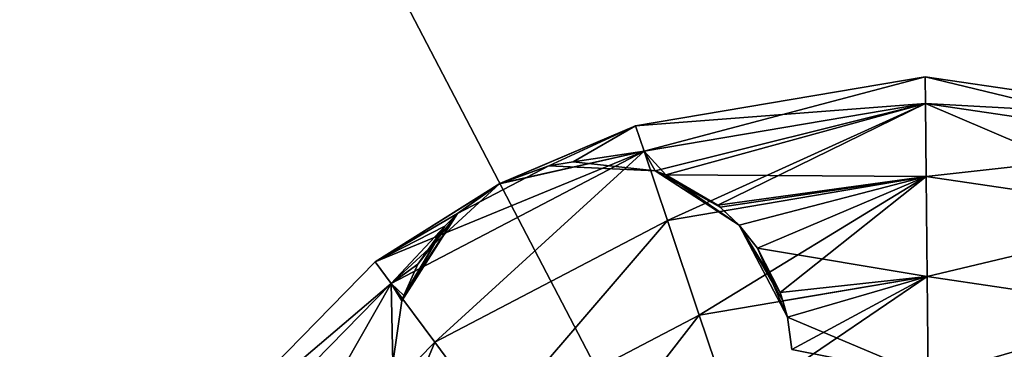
# Model space of a CAD drawing. Header units: millimetres. Extents: x -336 to 335, y 1 to 253.
# Tile 31 of 155: x -263.86 to -250.55, y 214.33 to 218.78. Entities that reach past the tile are written whole.
import ezdxf

# ---------------------------------------------------------------- set-up
doc = ezdxf.new("R2010")
doc.units = ezdxf.units.MM
doc.header["$LTSCALE"] = 25.4
doc.layers.get('0').update_dxf_attribs({"true_color": 0xff5454})

# ---------------------------------------------------------------- blocks, each defined once
blk = doc.blocks.new('COBA-ANTIQUE-III-9043.STL')
at = {"color": 39, "true_color": 0x42361f}
mesh = blk.add_polyface(dxfattribs=at)
corners = [(-276.053, 252.314, 161.661), (-145.013, 1.658, 161.661), (-335.861, 61.466, 161.661), (-85.205, 192.506, 161.661)]
mesh.append_faces([[corners[k] for k in face] for face in [(0, 1, 2), (1, 0, 3)]], dxfattribs={"vtx0": -1, "color": 39})
mesh = blk.add_polyface(dxfattribs=at)
corners = [(-145.013, 1.658, 167.061), (-276.053, 252.314, 167.061), (-335.861, 61.466, 167.061), (-85.205, 192.506, 167.061)]
mesh.append_faces([[corners[k] for k in face] for face in [(0, 1, 2), (1, 0, 3)]], dxfattribs={"vtx0": -1, "color": 39})
at = {"color": 29, "true_color": 0x40301e}
mesh = blk.add_polyface(dxfattribs=at)
corners = [(-276.053, 252.314, 167.061), (-85.205, 192.506, 161.661), (-276.053, 252.314, 161.661), (-85.205, 192.506, 167.061)]
mesh.append_faces([[corners[k] for k in face] for face in [(0, 1, 2), (1, 0, 3)]], dxfattribs={"vtx0": -1, "color": 29})
at = {"color": 250, "true_color": 0x262626}
mesh = blk.add_polyface(dxfattribs=at)
corners = [(-255.534, 217.353, 151.661), (-251.612, 217.654, 150.311), (-255.419, 217.01, 150.311), (-251.616, 218.015, 151.661)]
mesh.append_faces([[corners[k] for k in face] for face in [(0, 1, 2), (1, 0, 3)]], dxfattribs={"vtx0": -1, "color": 250})
mesh = blk.add_polyface(dxfattribs=at)
corners = [(-255.419, 217.01, 153.011), (-251.616, 218.015, 151.661), (-255.534, 217.353, 151.661), (-251.612, 217.654, 153.011)]
mesh.append_faces([[corners[k] for k in face] for face in [(0, 1, 2), (1, 0, 3)]], dxfattribs={"vtx0": -1, "color": 250})
mesh = blk.add_polyface(dxfattribs=at)
corners = [(-255.419, 217.01, 6.011), (-251.616, 218.015, 4.661), (-255.534, 217.353, 4.661), (-251.612, 217.654, 6.011)]
mesh.append_faces([[corners[k] for k in face] for face in [(0, 1, 2), (1, 0, 3)]], dxfattribs={"vtx0": -1, "color": 250})
mesh = blk.add_polyface(dxfattribs=at)
corners = [(-255.534, 217.353, 4.661), (-251.612, 217.654, 3.311), (-255.419, 217.01, 3.311), (-251.616, 218.015, 4.661)]
mesh.append_faces([[corners[k] for k in face] for face in [(0, 1, 2), (1, 0, 3)]], dxfattribs={"vtx0": -1, "color": 250})
mesh = blk.add_polyface(dxfattribs=at)
corners = [(-251.616, 218.015, 151.661), (-247.793, 217.09, 150.311), (-251.612, 217.654, 150.311), (-247.685, 217.435, 151.661)]
mesh.append_faces([[corners[k] for k in face] for face in [(0, 1, 2), (1, 0, 3)]], dxfattribs={"vtx0": -1, "color": 250})
mesh = blk.add_polyface(dxfattribs=at)
corners = [(-251.612, 217.654, 153.011), (-247.685, 217.435, 151.661), (-251.616, 218.015, 151.661), (-247.793, 217.09, 153.011)]
mesh.append_faces([[corners[k] for k in face] for face in [(0, 1, 2), (1, 0, 3)]], dxfattribs={"vtx0": -1, "color": 250})
mesh = blk.add_polyface(dxfattribs=at)
corners = [(-251.616, 218.015, 4.661), (-247.793, 217.09, 3.311), (-251.612, 217.654, 3.311), (-247.685, 217.435, 4.661)]
mesh.append_faces([[corners[k] for k in face] for face in [(0, 1, 2), (1, 0, 3)]], dxfattribs={"vtx0": -1, "color": 250})
mesh = blk.add_polyface(dxfattribs=at)
corners = [(-251.612, 217.654, 6.011), (-247.685, 217.435, 4.661), (-251.616, 218.015, 4.661), (-247.793, 217.09, 6.011)]
mesh.append_faces([[corners[k] for k in face] for face in [(0, 1, 2), (1, 0, 3)]], dxfattribs={"vtx0": -1, "color": 250})
mesh = blk.add_polyface(dxfattribs=at)
corners = [(-251.612, 217.654, 150.311), (-255.124, 216.689, 149.785), (-255.419, 217.01, 150.311)]
mesh.append_faces([[corners[k] for k in face] for face in [(0, 1, 2)]], dxfattribs={"color": 250})
mesh = blk.add_polyface(dxfattribs=at)
corners = [(-255.103, 216.073, 153.999), (-251.612, 217.654, 153.011), (-255.419, 217.01, 153.011), (-251.602, 216.665, 153.999)]
mesh.append_faces([[corners[k] for k in face] for face in [(0, 1, 2), (1, 0, 3)]], dxfattribs={"vtx0": -1, "color": 250})
mesh = blk.add_polyface(dxfattribs=at)
corners = [(-255.267, 216.741, 6.435), (-251.612, 217.654, 6.011), (-255.419, 217.01, 6.011)]
mesh.append_faces([[corners[k] for k in face] for face in [(0, 1, 2)]], dxfattribs={"color": 250})
mesh = blk.add_polyface(dxfattribs=at)
corners = [(-251.612, 217.654, 3.311), (-255.103, 216.073, 2.323), (-255.419, 217.01, 3.311), (-251.602, 216.665, 2.323)]
mesh.append_faces([[corners[k] for k in face] for face in [(0, 1, 2), (1, 0, 3)]], dxfattribs={"vtx0": -1, "color": 250})
mesh = blk.add_polyface(dxfattribs=at)
corners = [(-255.124, 216.689, 6.537), (-251.612, 217.654, 6.011), (-255.267, 216.741, 6.435)]
mesh.append_faces([[corners[k] for k in face] for face in [(0, 1, 2)]], dxfattribs={"color": 250})
mesh = blk.add_polyface(dxfattribs=at)
corners = [(-251.612, 217.654, 150.311), (-254.422, 216.281, 149.324), (-255.124, 216.689, 149.785)]
mesh.append_faces([[corners[k] for k in face] for face in [(0, 1, 2)]], dxfattribs={"color": 250})
mesh = blk.add_polyface(dxfattribs=at)
corners = [(-251.602, 216.665, 6.999), (-251.612, 217.654, 6.011), (-255.124, 216.689, 6.537)]
mesh.append_faces([[corners[k] for k in face] for face in [(0, 1, 2)]], dxfattribs={"color": 250})
mesh = blk.add_polyface(dxfattribs=at)
corners = [(-251.602, 216.665, 149.323), (-254.422, 216.281, 149.324), (-251.612, 217.654, 150.311)]
mesh.append_faces([[corners[k] for k in face] for face in [(0, 1, 2)]], dxfattribs={"color": 250})
mesh = blk.add_polyface(dxfattribs=at)
corners = [(-251.612, 217.654, 150.311), (-248.089, 216.147, 149.323), (-251.602, 216.665, 149.323), (-247.793, 217.09, 150.311)]
mesh.append_faces([[corners[k] for k in face] for face in [(0, 1, 2), (1, 0, 3)]], dxfattribs={"vtx0": -1, "color": 250})
mesh = blk.add_polyface(dxfattribs=at)
corners = [(-251.602, 216.665, 153.999), (-247.793, 217.09, 153.011), (-251.612, 217.654, 153.011), (-248.089, 216.147, 153.999)]
mesh.append_faces([[corners[k] for k in face] for face in [(0, 1, 2), (1, 0, 3)]], dxfattribs={"vtx0": -1, "color": 250})
mesh = blk.add_polyface(dxfattribs=at)
corners = [(-251.612, 217.654, 3.311), (-248.089, 216.147, 2.323), (-251.602, 216.665, 2.323), (-247.793, 217.09, 3.311)]
mesh.append_faces([[corners[k] for k in face] for face in [(0, 1, 2), (1, 0, 3)]], dxfattribs={"vtx0": -1, "color": 250})
mesh = blk.add_polyface(dxfattribs=at)
corners = [(-251.602, 216.665, 6.999), (-247.793, 217.09, 6.011), (-251.612, 217.654, 6.011), (-248.089, 216.147, 6.999)]
mesh.append_faces([[corners[k] for k in face] for face in [(0, 1, 2), (1, 0, 3)]], dxfattribs={"vtx0": -1, "color": 250})
mesh = blk.add_polyface(dxfattribs=at)
corners = [(-257.375, 216.567, 4.669), (-255.534, 217.353, 4.661), (-255.419, 217.01, 3.311)]
mesh.append_faces([[corners[k] for k in face] for face in [(0, 1, 2)]], dxfattribs={"color": 250})
mesh = blk.add_polyface(dxfattribs=at)
corners = [(-256.708, 216.812, 5.281), (-255.534, 217.353, 4.661), (-257.375, 216.567, 4.669)]
mesh.append_faces([[corners[k] for k in face] for face in [(0, 1, 2)]], dxfattribs={"color": 250})
mesh = blk.add_polyface(dxfattribs=at)
corners = [(-255.534, 217.353, 151.661), (-256.708, 216.812, 151.041), (-257.367, 216.571, 151.661)]
mesh.append_faces([[corners[k] for k in face] for face in [(0, 1, 2)]], dxfattribs={"color": 250})
mesh = blk.add_polyface(dxfattribs=at)
corners = [(-255.419, 217.01, 153.011), (-255.534, 217.353, 151.661), (-257.367, 216.571, 151.661)]
mesh.append_faces([[corners[k] for k in face] for face in [(0, 1, 2)]], dxfattribs={"color": 250})
mesh = blk.add_polyface(dxfattribs=at)
corners = [(-255.534, 217.353, 151.661), (-256.376, 216.866, 150.754), (-256.708, 216.812, 151.041)]
mesh.append_faces([[corners[k] for k in face] for face in [(0, 1, 2)]], dxfattribs={"color": 250})
mesh = blk.add_polyface(dxfattribs=at)
corners = [(-256.376, 216.866, 5.568), (-255.534, 217.353, 4.661), (-256.708, 216.812, 5.281)]
mesh.append_faces([[corners[k] for k in face] for face in [(0, 1, 2)]], dxfattribs={"color": 250})
mesh = blk.add_polyface(dxfattribs=at)
corners = [(-255.534, 217.353, 151.661), (-255.419, 217.01, 150.311), (-256.376, 216.866, 150.754)]
mesh.append_faces([[corners[k] for k in face] for face in [(0, 1, 2)]], dxfattribs={"color": 250})
mesh = blk.add_polyface(dxfattribs=at)
corners = [(-255.419, 217.01, 6.011), (-255.534, 217.353, 4.661), (-256.376, 216.866, 5.568)]
mesh.append_faces([[corners[k] for k in face] for face in [(0, 1, 2)]], dxfattribs={"color": 250})
mesh = blk.add_polyface(dxfattribs=at)
corners = [(-259.055, 215.512, 4.661), (-255.419, 217.01, 3.311), (-258.839, 215.221, 3.311)]
mesh.append_faces([[corners[k] for k in face] for face in [(0, 1, 2)]], dxfattribs={"color": 250})
mesh = blk.add_polyface(dxfattribs=at)
corners = [(-257.375, 216.567, 4.669), (-255.419, 217.01, 3.311), (-259.055, 215.512, 4.661)]
mesh.append_faces([[corners[k] for k in face] for face in [(0, 1, 2)]], dxfattribs={"color": 250})
mesh = blk.add_polyface(dxfattribs=at)
corners = [(-255.419, 217.01, 153.011), (-257.367, 216.571, 151.661), (-258.839, 215.221, 153.011)]
mesh.append_faces([[corners[k] for k in face] for face in [(0, 1, 2)]], dxfattribs={"color": 250})
mesh = blk.add_polyface(dxfattribs=at)
corners = [(-258.25, 214.428, 153.999), (-255.419, 217.01, 153.011), (-258.839, 215.221, 153.011), (-255.103, 216.073, 153.999)]
mesh.append_faces([[corners[k] for k in face] for face in [(0, 1, 2), (1, 0, 3)]], dxfattribs={"vtx0": -1, "color": 250})
mesh = blk.add_polyface(dxfattribs=at)
corners = [(-255.419, 217.01, 3.311), (-258.25, 214.428, 2.323), (-258.839, 215.221, 3.311), (-255.103, 216.073, 2.323)]
mesh.append_faces([[corners[k] for k in face] for face in [(0, 1, 2), (1, 0, 3)]], dxfattribs={"vtx0": -1, "color": 250})
mesh = blk.add_polyface(dxfattribs=at)
corners = [(-256.376, 216.866, 150.754), (-255.419, 217.01, 150.311), (-255.267, 216.741, 149.887)]
mesh.append_faces([[corners[k] for k in face] for face in [(0, 1, 2)]], dxfattribs={"color": 250})
mesh = blk.add_polyface(dxfattribs=at)
corners = [(-255.267, 216.741, 6.435), (-255.419, 217.01, 6.011), (-256.376, 216.866, 5.568)]
mesh.append_faces([[corners[k] for k in face] for face in [(0, 1, 2)]], dxfattribs={"color": 250})
mesh = blk.add_polyface(dxfattribs=at)
corners = [(-255.419, 217.01, 150.311), (-255.124, 216.689, 149.785), (-255.267, 216.741, 149.887)]
mesh.append_faces([[corners[k] for k in face] for face in [(0, 1, 2)]], dxfattribs={"color": 250})
mesh = blk.add_polyface(dxfattribs=at)
corners = [(-257.942, 216.167, 5.281), (-256.708, 216.812, 5.281), (-257.375, 216.567, 4.669)]
mesh.append_faces([[corners[k] for k in face] for face in [(0, 1, 2)]], dxfattribs={"color": 250})
mesh = blk.add_polyface(dxfattribs=at)
corners = [(-257.367, 216.571, 151.661), (-256.708, 216.812, 151.041), (-257.942, 216.167, 151.041)]
mesh.append_faces([[corners[k] for k in face] for face in [(0, 1, 2)]], dxfattribs={"color": 250})
mesh = blk.add_polyface(dxfattribs=at)
corners = [(-257.942, 216.167, 5.281), (-256.708, 216.812, 151.041), (-256.708, 216.812, 5.281), (-257.942, 216.167, 151.041)]
mesh.append_faces([[corners[k] for k in face] for face in [(0, 1, 2), (1, 0, 3)]], dxfattribs={"vtx0": -1, "color": 250})
mesh = blk.add_polyface(dxfattribs=at)
corners = [(-256.708, 216.812, 151.041), (-256.376, 216.866, 150.754), (-255.267, 216.741, 6.435)]
mesh.append_faces([[corners[k] for k in face] for face in [(0, 1, 2)]], dxfattribs={"color": 250})
mesh = blk.add_polyface(dxfattribs=at)
corners = [(-256.708, 216.812, 151.041), (-256.376, 216.866, 5.568), (-256.708, 216.812, 5.281)]
mesh.append_faces([[corners[k] for k in face] for face in [(0, 1, 2)]], dxfattribs={"color": 250})
mesh = blk.add_polyface(dxfattribs=at)
corners = [(-256.708, 216.812, 151.041), (-255.267, 216.741, 6.435), (-256.376, 216.866, 5.568)]
mesh.append_faces([[corners[k] for k in face] for face in [(0, 1, 2)]], dxfattribs={"color": 250})
mesh = blk.add_polyface(dxfattribs=at)
corners = [(-256.376, 216.866, 150.754), (-255.267, 216.741, 149.887), (-255.267, 216.741, 6.435)]
mesh.append_faces([[corners[k] for k in face] for face in [(0, 1, 2)]], dxfattribs={"color": 250})
mesh = blk.add_polyface(dxfattribs=at)
corners = [(-255.267, 216.741, 149.887), (-254.387, 216.251, 7.02), (-254.422, 216.281, 6.998)]
mesh.append_faces([[corners[k] for k in face] for face in [(0, 1, 2)]], dxfattribs={"color": 250})
mesh = blk.add_polyface(dxfattribs=at)
corners = [(-255.267, 216.741, 149.887), (-254.133, 216.01, 7.162), (-254.387, 216.251, 7.02)]
mesh.append_faces([[corners[k] for k in face] for face in [(0, 1, 2)]], dxfattribs={"color": 250})
mesh = blk.add_polyface(dxfattribs=at)
corners = [(-255.267, 216.741, 149.887), (-255.124, 216.689, 149.785), (-254.133, 216.01, 7.162)]
mesh.append_faces([[corners[k] for k in face] for face in [(0, 1, 2)]], dxfattribs={"color": 250})
mesh = blk.add_polyface(dxfattribs=at)
corners = [(-255.267, 216.741, 149.887), (-254.422, 216.281, 6.998), (-255.124, 216.689, 6.537)]
mesh.append_faces([[corners[k] for k in face] for face in [(0, 1, 2)]], dxfattribs={"color": 250})
mesh = blk.add_polyface(dxfattribs=at)
corners = [(-255.267, 216.741, 149.887), (-255.124, 216.689, 6.537), (-255.267, 216.741, 6.435)]
mesh.append_faces([[corners[k] for k in face] for face in [(0, 1, 2)]], dxfattribs={"color": 250})
mesh = blk.add_polyface(dxfattribs=at)
corners = [(-255.124, 216.689, 149.785), (-254.422, 216.281, 149.324), (-254.133, 216.01, 7.162)]
mesh.append_faces([[corners[k] for k in face] for face in [(0, 1, 2)]], dxfattribs={"color": 250})
mesh = blk.add_polyface(dxfattribs=at)
corners = [(-251.602, 216.665, 6.999), (-255.124, 216.689, 6.537), (-254.422, 216.281, 6.998)]
mesh.append_faces([[corners[k] for k in face] for face in [(0, 1, 2)]], dxfattribs={"color": 250})
mesh = blk.add_polyface(dxfattribs=at)
corners = [(-254.673, 214.794, 154.361), (-251.602, 216.665, 153.999), (-255.103, 216.073, 153.999), (-251.588, 215.316, 154.361)]
mesh.append_faces([[corners[k] for k in face] for face in [(0, 1, 2), (1, 0, 3)]], dxfattribs={"vtx0": -1, "color": 250})
mesh = blk.add_polyface(dxfattribs=at)
corners = [(-251.602, 216.665, 2.323), (-254.673, 214.794, 1.961), (-255.103, 216.073, 2.323), (-251.588, 215.316, 1.961)]
mesh.append_faces([[corners[k] for k in face] for face in [(0, 1, 2), (1, 0, 3)]], dxfattribs={"vtx0": -1, "color": 250})
mesh = blk.add_polyface(dxfattribs=at)
corners = [(-251.602, 216.665, 149.323), (-254.387, 216.251, 149.302), (-254.422, 216.281, 149.324)]
mesh.append_faces([[corners[k] for k in face] for face in [(0, 1, 2)]], dxfattribs={"color": 250})
mesh = blk.add_polyface(dxfattribs=at)
corners = [(-251.602, 216.665, 6.999), (-254.422, 216.281, 6.998), (-254.387, 216.251, 7.02)]
mesh.append_faces([[corners[k] for k in face] for face in [(0, 1, 2)]], dxfattribs={"color": 250})
mesh = blk.add_polyface(dxfattribs=at)
corners = [(-251.602, 216.665, 149.323), (-254.133, 216.01, 149.16), (-254.387, 216.251, 149.302)]
mesh.append_faces([[corners[k] for k in face] for face in [(0, 1, 2)]], dxfattribs={"color": 250})
mesh = blk.add_polyface(dxfattribs=at)
corners = [(-251.602, 216.665, 6.999), (-254.387, 216.251, 7.02), (-254.133, 216.01, 7.162)]
mesh.append_faces([[corners[k] for k in face] for face in [(0, 1, 2)]], dxfattribs={"color": 250})
mesh = blk.add_polyface(dxfattribs=at)
corners = [(-251.602, 216.665, 149.323), (-253.885, 215.699, 149.042), (-254.133, 216.01, 149.16)]
mesh.append_faces([[corners[k] for k in face] for face in [(0, 1, 2)]], dxfattribs={"color": 250})
mesh = blk.add_polyface(dxfattribs=at)
corners = [(-251.602, 216.665, 6.999), (-254.133, 216.01, 7.162), (-253.885, 215.699, 7.28)]
mesh.append_faces([[corners[k] for k in face] for face in [(0, 1, 2)]], dxfattribs={"color": 250})
mesh = blk.add_polyface(dxfattribs=at)
corners = [(-251.602, 216.665, 149.323), (-253.577, 215.097, 148.961), (-253.885, 215.699, 149.042)]
mesh.append_faces([[corners[k] for k in face] for face in [(0, 1, 2)]], dxfattribs={"color": 250})
mesh = blk.add_polyface(dxfattribs=at)
corners = [(-251.588, 215.316, 7.361), (-251.602, 216.665, 6.999), (-253.885, 215.699, 7.28)]
mesh.append_faces([[corners[k] for k in face] for face in [(0, 1, 2)]], dxfattribs={"color": 250})
mesh = blk.add_polyface(dxfattribs=at)
corners = [(-251.588, 215.316, 148.961), (-253.577, 215.097, 148.961), (-251.602, 216.665, 149.323)]
mesh.append_faces([[corners[k] for k in face] for face in [(0, 1, 2)]], dxfattribs={"color": 250})
mesh = blk.add_polyface(dxfattribs=at)
corners = [(-248.089, 216.147, 149.323), (-251.588, 215.316, 148.961), (-251.602, 216.665, 149.323), (-248.493, 214.858, 148.961)]
mesh.append_faces([[corners[k] for k in face] for face in [(0, 1, 2), (1, 0, 3)]], dxfattribs={"vtx0": -1, "color": 250})
mesh = blk.add_polyface(dxfattribs=at)
corners = [(-251.588, 215.316, 154.361), (-248.089, 216.147, 153.999), (-251.602, 216.665, 153.999), (-248.493, 214.858, 154.361)]
mesh.append_faces([[corners[k] for k in face] for face in [(0, 1, 2), (1, 0, 3)]], dxfattribs={"vtx0": -1, "color": 250})
mesh = blk.add_polyface(dxfattribs=at)
corners = [(-248.089, 216.147, 2.323), (-251.588, 215.316, 1.961), (-251.602, 216.665, 2.323), (-248.493, 214.858, 1.961)]
mesh.append_faces([[corners[k] for k in face] for face in [(0, 1, 2), (1, 0, 3)]], dxfattribs={"vtx0": -1, "color": 250})
mesh = blk.add_polyface(dxfattribs=at)
corners = [(-251.588, 215.316, 7.361), (-248.089, 216.147, 6.999), (-251.602, 216.665, 6.999), (-248.493, 214.858, 7.361)]
mesh.append_faces([[corners[k] for k in face] for face in [(0, 1, 2), (1, 0, 3)]], dxfattribs={"vtx0": -1, "color": 250})
mesh = blk.add_polyface(dxfattribs=at)
corners = [(-258.839, 215.221, 153.011), (-257.367, 216.571, 151.661), (-259.055, 215.512, 151.661)]
mesh.append_faces([[corners[k] for k in face] for face in [(0, 1, 2)]], dxfattribs={"color": 250})
mesh = blk.add_polyface(dxfattribs=at)
corners = [(-257.367, 216.571, 151.661), (-257.942, 216.167, 151.041), (-259.055, 215.512, 151.661)]
mesh.append_faces([[corners[k] for k in face] for face in [(0, 1, 2)]], dxfattribs={"color": 250})
mesh = blk.add_polyface(dxfattribs=at)
corners = [(-257.942, 216.167, 5.281), (-257.375, 216.567, 4.669), (-259.055, 215.512, 4.661)]
mesh.append_faces([[corners[k] for k in face] for face in [(0, 1, 2)]], dxfattribs={"color": 250})
mesh = blk.add_polyface(dxfattribs=at)
corners = [(-254.422, 216.281, 149.324), (-254.387, 216.251, 149.302), (-254.133, 216.01, 7.162)]
mesh.append_faces([[corners[k] for k in face] for face in [(0, 1, 2)]], dxfattribs={"color": 250})
mesh = blk.add_polyface(dxfattribs=at)
corners = [(-254.387, 216.251, 149.302), (-254.133, 216.01, 149.16), (-254.133, 216.01, 7.162)]
mesh.append_faces([[corners[k] for k in face] for face in [(0, 1, 2)]], dxfattribs={"color": 250})
mesh = blk.add_polyface(dxfattribs=at)
corners = [(-259.055, 215.512, 151.661), (-257.942, 216.167, 151.041), (-258.113, 215.995, 150.833)]
mesh.append_faces([[corners[k] for k in face] for face in [(0, 1, 2)]], dxfattribs={"color": 250})
mesh = blk.add_polyface(dxfattribs=at)
corners = [(-258.113, 215.995, 5.489), (-257.942, 216.167, 5.281), (-259.055, 215.512, 4.661)]
mesh.append_faces([[corners[k] for k in face] for face in [(0, 1, 2)]], dxfattribs={"color": 250})
mesh = blk.add_polyface(dxfattribs=at)
corners = [(-257.942, 216.167, 5.281), (-258.113, 215.995, 5.489), (-258.692, 214.988, 149.919)]
mesh.append_faces([[corners[k] for k in face] for face in [(0, 1, 2)]], dxfattribs={"color": 250})
mesh = blk.add_polyface(dxfattribs=at)
corners = [(-257.942, 216.167, 5.281), (-258.692, 214.988, 149.919), (-258.668, 215.06, 149.972)]
mesh.append_faces([[corners[k] for k in face] for face in [(0, 1, 2)]], dxfattribs={"color": 250})
mesh = blk.add_polyface(dxfattribs=at)
corners = [(-257.942, 216.167, 5.281), (-258.668, 215.06, 149.972), (-258.479, 215.484, 150.318)]
mesh.append_faces([[corners[k] for k in face] for face in [(0, 1, 2)]], dxfattribs={"color": 250})
mesh = blk.add_polyface(dxfattribs=at)
corners = [(-257.942, 216.167, 5.281), (-258.479, 215.484, 150.318), (-258.113, 215.995, 150.833)]
mesh.append_faces([[corners[k] for k in face] for face in [(0, 1, 2)]], dxfattribs={"color": 250})
mesh = blk.add_polyface(dxfattribs=at)
corners = [(-257.942, 216.167, 5.281), (-258.113, 215.995, 150.833), (-257.942, 216.167, 151.041)]
mesh.append_faces([[corners[k] for k in face] for face in [(0, 1, 2)]], dxfattribs={"color": 250})
mesh = blk.add_polyface(dxfattribs=at)
corners = [(-259.055, 215.512, 151.661), (-258.113, 215.995, 150.833), (-258.839, 215.221, 150.311)]
mesh.append_faces([[corners[k] for k in face] for face in [(0, 1, 2)]], dxfattribs={"color": 250})
mesh = blk.add_polyface(dxfattribs=at)
corners = [(-258.839, 215.221, 6.011), (-258.113, 215.995, 5.489), (-259.055, 215.512, 4.661)]
mesh.append_faces([[corners[k] for k in face] for face in [(0, 1, 2)]], dxfattribs={"color": 250})
mesh = blk.add_polyface(dxfattribs=at)
corners = [(-258.113, 215.995, 150.833), (-258.479, 215.484, 150.318), (-258.839, 215.221, 150.311)]
mesh.append_faces([[corners[k] for k in face] for face in [(0, 1, 2)]], dxfattribs={"color": 250})
mesh = blk.add_polyface(dxfattribs=at)
corners = [(-258.668, 215.06, 6.35), (-258.113, 215.995, 5.489), (-258.839, 215.221, 6.011)]
mesh.append_faces([[corners[k] for k in face] for face in [(0, 1, 2)]], dxfattribs={"color": 250})
mesh = blk.add_polyface(dxfattribs=at)
corners = [(-258.113, 215.995, 5.489), (-258.668, 215.06, 6.35), (-258.692, 214.988, 149.919)]
mesh.append_faces([[corners[k] for k in face] for face in [(0, 1, 2)]], dxfattribs={"color": 250})
mesh = blk.add_polyface(dxfattribs=at)
corners = [(-257.445, 213.344, 154.361), (-255.103, 216.073, 153.999), (-258.25, 214.428, 153.999), (-254.673, 214.794, 154.361)]
mesh.append_faces([[corners[k] for k in face] for face in [(0, 1, 2), (1, 0, 3)]], dxfattribs={"vtx0": -1, "color": 250})
mesh = blk.add_polyface(dxfattribs=at)
corners = [(-255.103, 216.073, 2.323), (-257.445, 213.344, 1.961), (-258.25, 214.428, 2.323), (-254.673, 214.794, 1.961)]
mesh.append_faces([[corners[k] for k in face] for face in [(0, 1, 2), (1, 0, 3)]], dxfattribs={"vtx0": -1, "color": 250})
mesh = blk.add_polyface(dxfattribs=at)
corners = [(-254.133, 216.01, 149.16), (-253.54, 214.987, 7.359), (-253.577, 215.097, 7.361)]
mesh.append_faces([[corners[k] for k in face] for face in [(0, 1, 2)]], dxfattribs={"color": 250})
mesh = blk.add_polyface(dxfattribs=at)
corners = [(-254.133, 216.01, 149.16), (-253.48, 214.764, 7.339), (-253.54, 214.987, 7.359)]
mesh.append_faces([[corners[k] for k in face] for face in [(0, 1, 2)]], dxfattribs={"color": 250})
mesh = blk.add_polyface(dxfattribs=at)
corners = [(-254.133, 216.01, 149.16), (-253.885, 215.699, 149.042), (-253.48, 214.764, 7.339)]
mesh.append_faces([[corners[k] for k in face] for face in [(0, 1, 2)]], dxfattribs={"color": 250})
mesh = blk.add_polyface(dxfattribs=at)
corners = [(-254.133, 216.01, 149.16), (-253.577, 215.097, 7.361), (-253.885, 215.699, 7.28)]
mesh.append_faces([[corners[k] for k in face] for face in [(0, 1, 2)]], dxfattribs={"color": 250})
mesh = blk.add_polyface(dxfattribs=at)
corners = [(-254.133, 216.01, 149.16), (-253.885, 215.699, 7.28), (-254.133, 216.01, 7.162)]
mesh.append_faces([[corners[k] for k in face] for face in [(0, 1, 2)]], dxfattribs={"color": 250})
mesh = blk.add_polyface(dxfattribs=at)
corners = [(-253.885, 215.699, 149.042), (-253.577, 215.097, 148.961), (-253.48, 214.764, 7.339)]
mesh.append_faces([[corners[k] for k in face] for face in [(0, 1, 2)]], dxfattribs={"color": 250})
mesh = blk.add_polyface(dxfattribs=at)
corners = [(-251.588, 215.316, 7.361), (-253.885, 215.699, 7.28), (-253.577, 215.097, 7.361)]
mesh.append_faces([[corners[k] for k in face] for face in [(0, 1, 2)]], dxfattribs={"color": 250})
mesh = blk.add_polyface(dxfattribs=at)
corners = [(-261.835, 212.673, 151.661), (-258.839, 215.221, 150.311), (-261.54, 212.463, 150.311), (-259.055, 215.512, 151.661)]
mesh.append_faces([[corners[k] for k in face] for face in [(0, 1, 2), (1, 0, 3)]], dxfattribs={"vtx0": -1, "color": 250})
mesh = blk.add_polyface(dxfattribs=at)
corners = [(-258.839, 215.221, 153.011), (-261.835, 212.673, 151.661), (-261.54, 212.463, 153.011), (-259.055, 215.512, 151.661)]
mesh.append_faces([[corners[k] for k in face] for face in [(0, 1, 2), (1, 0, 3)]], dxfattribs={"vtx0": -1, "color": 250})
mesh = blk.add_polyface(dxfattribs=at)
corners = [(-261.835, 212.673, 4.661), (-258.839, 215.221, 3.311), (-261.54, 212.463, 3.311), (-259.055, 215.512, 4.661)]
mesh.append_faces([[corners[k] for k in face] for face in [(0, 1, 2), (1, 0, 3)]], dxfattribs={"vtx0": -1, "color": 250})
mesh = blk.add_polyface(dxfattribs=at)
corners = [(-258.839, 215.221, 6.011), (-261.835, 212.673, 4.661), (-261.54, 212.463, 6.011), (-259.055, 215.512, 4.661)]
mesh.append_faces([[corners[k] for k in face] for face in [(0, 1, 2), (1, 0, 3)]], dxfattribs={"vtx0": -1, "color": 250})
mesh = blk.add_polyface(dxfattribs=at)
corners = [(-258.479, 215.484, 150.318), (-258.668, 215.06, 149.972), (-258.839, 215.221, 150.311)]
mesh.append_faces([[corners[k] for k in face] for face in [(0, 1, 2)]], dxfattribs={"color": 250})
mesh = blk.add_polyface(dxfattribs=at)
corners = [(-258.816, 214.143, 149.4), (-261.54, 212.463, 150.311), (-258.839, 215.221, 150.311)]
mesh.append_faces([[corners[k] for k in face] for face in [(0, 1, 2)]], dxfattribs={"color": 250})
mesh = blk.add_polyface(dxfattribs=at)
corners = [(-260.735, 211.891, 153.999), (-258.839, 215.221, 153.011), (-261.54, 212.463, 153.011), (-258.25, 214.428, 153.999)]
mesh.append_faces([[corners[k] for k in face] for face in [(0, 1, 2), (1, 0, 3)]], dxfattribs={"vtx0": -1, "color": 250})
mesh = blk.add_polyface(dxfattribs=at)
corners = [(-258.839, 215.221, 3.311), (-260.735, 211.891, 2.323), (-261.54, 212.463, 3.311), (-258.25, 214.428, 2.323)]
mesh.append_faces([[corners[k] for k in face] for face in [(0, 1, 2), (1, 0, 3)]], dxfattribs={"vtx0": -1, "color": 250})
mesh = blk.add_polyface(dxfattribs=at)
corners = [(-258.816, 214.143, 6.922), (-258.839, 215.221, 6.011), (-261.54, 212.463, 6.011)]
mesh.append_faces([[corners[k] for k in face] for face in [(0, 1, 2)]], dxfattribs={"color": 250})
mesh = blk.add_polyface(dxfattribs=at)
corners = [(-258.839, 215.221, 150.311), (-258.668, 215.06, 149.972), (-258.692, 214.988, 149.919)]
mesh.append_faces([[corners[k] for k in face] for face in [(0, 1, 2)]], dxfattribs={"color": 250})
mesh = blk.add_polyface(dxfattribs=at)
corners = [(-258.839, 215.221, 150.311), (-258.692, 214.988, 149.919), (-258.816, 214.143, 149.4)]
mesh.append_faces([[corners[k] for k in face] for face in [(0, 1, 2)]], dxfattribs={"color": 250})
mesh = blk.add_polyface(dxfattribs=at)
corners = [(-258.839, 215.221, 6.011), (-258.816, 214.143, 6.922), (-258.692, 214.988, 6.403)]
mesh.append_faces([[corners[k] for k in face] for face in [(0, 1, 2)]], dxfattribs={"color": 250})
mesh = blk.add_polyface(dxfattribs=at)
corners = [(-258.692, 214.988, 6.403), (-258.668, 215.06, 6.35), (-258.839, 215.221, 6.011)]
mesh.append_faces([[corners[k] for k in face] for face in [(0, 1, 2)]], dxfattribs={"color": 250})
mesh = blk.add_polyface(dxfattribs=at)
corners = [(-254.242, 213.514, 153.999), (-251.588, 215.316, 154.361), (-254.673, 214.794, 154.361), (-251.574, 213.966, 153.999)]
mesh.append_faces([[corners[k] for k in face] for face in [(0, 1, 2), (1, 0, 3)]], dxfattribs={"vtx0": -1, "color": 250})
mesh = blk.add_polyface(dxfattribs=at)
corners = [(-251.588, 215.316, 1.961), (-254.242, 213.514, 2.323), (-254.673, 214.794, 1.961), (-251.574, 213.966, 2.323)]
mesh.append_faces([[corners[k] for k in face] for face in [(0, 1, 2), (1, 0, 3)]], dxfattribs={"vtx0": -1, "color": 250})
mesh = blk.add_polyface(dxfattribs=at)
corners = [(-251.588, 215.316, 148.961), (-253.54, 214.987, 148.963), (-253.577, 215.097, 148.961)]
mesh.append_faces([[corners[k] for k in face] for face in [(0, 1, 2)]], dxfattribs={"color": 250})
mesh = blk.add_polyface(dxfattribs=at)
corners = [(-251.588, 215.316, 7.361), (-253.577, 215.097, 7.361), (-253.54, 214.987, 7.359)]
mesh.append_faces([[corners[k] for k in face] for face in [(0, 1, 2)]], dxfattribs={"color": 250})
mesh = blk.add_polyface(dxfattribs=at)
corners = [(-251.588, 215.316, 148.961), (-253.48, 214.764, 148.983), (-253.54, 214.987, 148.963)]
mesh.append_faces([[corners[k] for k in face] for face in [(0, 1, 2)]], dxfattribs={"color": 250})
mesh = blk.add_polyface(dxfattribs=at)
corners = [(-251.588, 215.316, 7.361), (-253.54, 214.987, 7.359), (-253.48, 214.764, 7.339)]
mesh.append_faces([[corners[k] for k in face] for face in [(0, 1, 2)]], dxfattribs={"color": 250})
mesh = blk.add_polyface(dxfattribs=at)
corners = [(-251.588, 215.316, 148.961), (-253.42, 214.331, 149.076), (-253.48, 214.764, 148.983)]
mesh.append_faces([[corners[k] for k in face] for face in [(0, 1, 2)]], dxfattribs={"color": 250})
mesh = blk.add_polyface(dxfattribs=at)
corners = [(-251.574, 213.966, 6.999), (-251.588, 215.316, 7.361), (-253.48, 214.764, 7.339)]
mesh.append_faces([[corners[k] for k in face] for face in [(0, 1, 2)]], dxfattribs={"color": 250})
mesh = blk.add_polyface(dxfattribs=at)
corners = [(-251.574, 213.966, 149.323), (-253.42, 214.331, 149.076), (-251.588, 215.316, 148.961)]
mesh.append_faces([[corners[k] for k in face] for face in [(0, 1, 2)]], dxfattribs={"color": 250})
mesh = blk.add_polyface(dxfattribs=at)
corners = [(-248.493, 214.858, 148.961), (-251.574, 213.966, 149.323), (-251.588, 215.316, 148.961), (-248.896, 213.57, 149.323)]
mesh.append_faces([[corners[k] for k in face] for face in [(0, 1, 2), (1, 0, 3)]], dxfattribs={"vtx0": -1, "color": 250})
mesh = blk.add_polyface(dxfattribs=at)
corners = [(-251.574, 213.966, 153.999), (-248.493, 214.858, 154.361), (-251.588, 215.316, 154.361), (-248.896, 213.57, 153.999)]
mesh.append_faces([[corners[k] for k in face] for face in [(0, 1, 2), (1, 0, 3)]], dxfattribs={"vtx0": -1, "color": 250})
mesh = blk.add_polyface(dxfattribs=at)
corners = [(-248.493, 214.858, 1.961), (-251.574, 213.966, 2.323), (-251.588, 215.316, 1.961), (-248.896, 213.57, 2.323)]
mesh.append_faces([[corners[k] for k in face] for face in [(0, 1, 2), (1, 0, 3)]], dxfattribs={"vtx0": -1, "color": 250})
mesh = blk.add_polyface(dxfattribs=at)
corners = [(-251.574, 213.966, 6.999), (-248.493, 214.858, 7.361), (-251.588, 215.316, 7.361), (-248.896, 213.57, 6.999)]
mesh.append_faces([[corners[k] for k in face] for face in [(0, 1, 2), (1, 0, 3)]], dxfattribs={"vtx0": -1, "color": 250})
mesh = blk.add_polyface(dxfattribs=at)
corners = [(-258.668, 215.06, 6.35), (-258.692, 214.988, 6.403), (-258.692, 214.988, 149.919)]
mesh.append_faces([[corners[k] for k in face] for face in [(0, 1, 2)]], dxfattribs={"color": 250})
mesh = blk.add_polyface(dxfattribs=at)
corners = [(-253.577, 215.097, 148.961), (-253.54, 214.987, 148.963), (-253.48, 214.764, 7.339)]
mesh.append_faces([[corners[k] for k in face] for face in [(0, 1, 2)]], dxfattribs={"color": 250})
mesh = blk.add_polyface(dxfattribs=at)
corners = [(-258.692, 214.988, 149.919), (-258.816, 214.143, 6.922), (-258.816, 214.143, 149.4), (-258.692, 214.988, 6.403)]
mesh.append_faces([[corners[k] for k in face] for face in [(0, 1, 2), (1, 0, 3)]], dxfattribs={"vtx0": -1, "color": 250})
mesh = blk.add_polyface(dxfattribs=at)
corners = [(-253.54, 214.987, 148.963), (-253.48, 214.764, 148.983), (-253.48, 214.764, 7.339)]
mesh.append_faces([[corners[k] for k in face] for face in [(0, 1, 2)]], dxfattribs={"color": 250})
mesh = blk.add_polyface(dxfattribs=at)
corners = [(-256.64, 212.26, 153.999), (-254.673, 214.794, 154.361), (-257.445, 213.344, 154.361), (-254.242, 213.514, 153.999)]
mesh.append_faces([[corners[k] for k in face] for face in [(0, 1, 2), (1, 0, 3)]], dxfattribs={"vtx0": -1, "color": 250})
mesh = blk.add_polyface(dxfattribs=at)
corners = [(-254.673, 214.794, 1.961), (-256.64, 212.26, 2.323), (-257.445, 213.344, 1.961), (-254.242, 213.514, 2.323)]
mesh.append_faces([[corners[k] for k in face] for face in [(0, 1, 2), (1, 0, 3)]], dxfattribs={"vtx0": -1, "color": 250})
mesh = blk.add_polyface(dxfattribs=at)
corners = [(-253.48, 214.764, 7.339), (-253.42, 214.331, 149.076), (-253.42, 214.331, 7.246), (-253.48, 214.764, 148.983)]
mesh.append_faces([[corners[k] for k in face] for face in [(0, 1, 2), (1, 0, 3)]], dxfattribs={"vtx0": -1, "color": 250})
mesh = blk.add_polyface(dxfattribs=at)
corners = [(-251.574, 213.966, 6.999), (-253.48, 214.764, 7.339), (-253.42, 214.331, 7.246)]
mesh.append_faces([[corners[k] for k in face] for face in [(0, 1, 2)]], dxfattribs={"color": 250})
mesh = blk.add_polyface(dxfattribs=at)
corners = [(-259.634, 211.109, 154.361), (-258.25, 214.428, 153.999), (-260.735, 211.891, 153.999), (-257.445, 213.344, 154.361)]
mesh.append_faces([[corners[k] for k in face] for face in [(0, 1, 2), (1, 0, 3)]], dxfattribs={"vtx0": -1, "color": 250})
mesh = blk.add_polyface(dxfattribs=at)
corners = [(-258.25, 214.428, 2.323), (-259.634, 211.109, 1.961), (-260.735, 211.891, 2.323), (-257.445, 213.344, 1.961)]
mesh.append_faces([[corners[k] for k in face] for face in [(0, 1, 2), (1, 0, 3)]], dxfattribs={"vtx0": -1, "color": 250})

msp = doc.modelspace()

# ---------------------------------------------------------------- block references
at = {"color": 0}
msp.add_blockref('COBA-ANTIQUE-III-9043.STL', (0, 0), dxfattribs=at)

doc.saveas('drawing.dxf')
